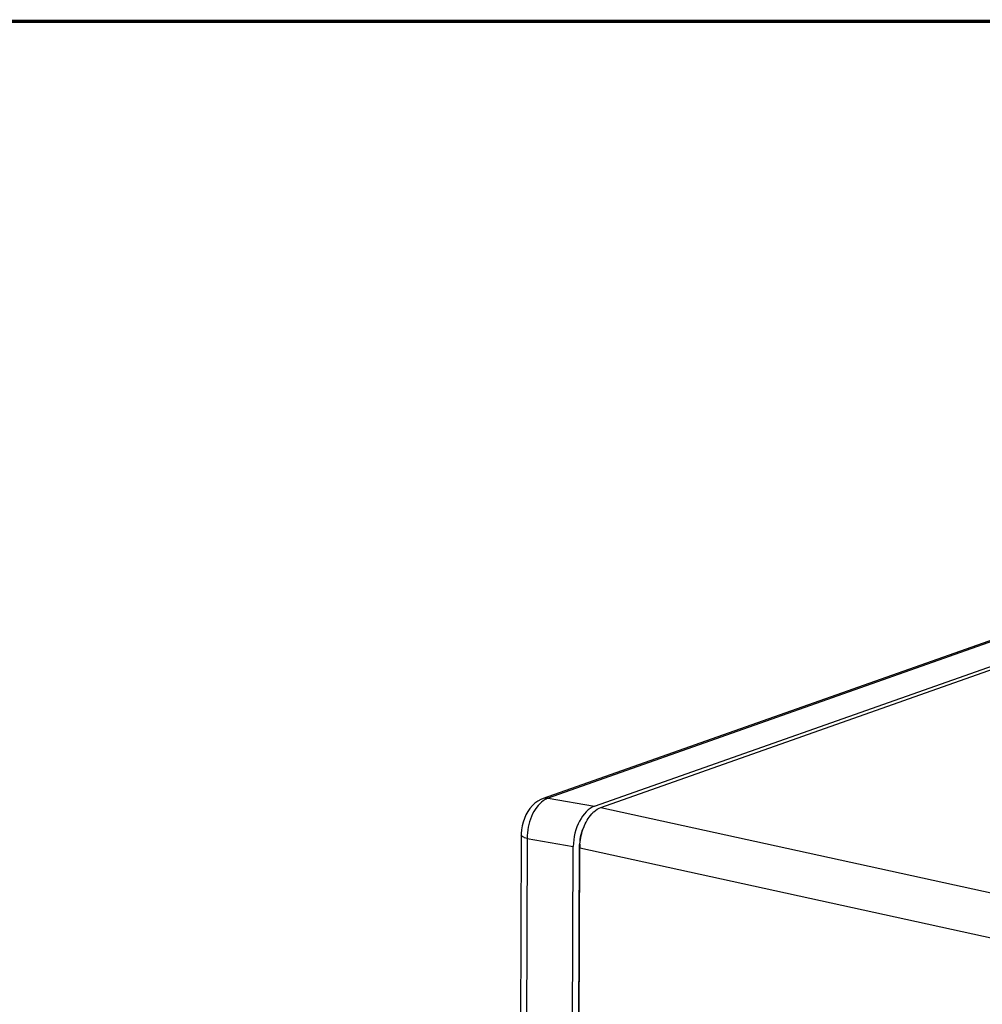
# Model space of a CAD drawing. Header units: millimetres. Extents: x 0 to 841, y 0 to 595.
# Tile 43 of 59: x 631 to 687, y 537 to 595. Entities that reach past the tile are written whole.
import ezdxf

# ---------------------------------------------------------------- set-up
doc = ezdxf.new("R2010")
doc.units = ezdxf.units.MM
doc.header["$LTSCALE"] = 65.395
doc.layers.get('0').update_dxf_attribs({"linetype": 'CONTINUOUS'})
for name, color, linetype in [('3D-TOPRH-WS-SHAPE', 7, 'CONTINUOUS'), ('BODY_CASE-WS-SHAPE', 7, 'CONTINUOUS'), ('SIDE_CASE-WS-RH-SHAPE', 7, 'CONTINUOUS')]:
    doc.layers.add(name, color=color, linetype=linetype)

msp = doc.modelspace()

# ---------------------------------------------------------------- linework, layer by layer
at = {"color": 7, "linetype": 'Continuous'}
msp.add_lwpolyline([(841, 594.5, 0.2, 0.2, 0), (841, 0, 0, 0, 0), (0, 0, 0.2, 0.2, 0), (0, 594.5, 0.2, 0.2, 0), (841, 594.5, 0.2, 0.2, 0)], format="xyseb", dxfattribs=at)
at = {"layer": '3D-TOPRH-WS-SHAPE', "color": 7, "linetype": 'Continuous'}
for p, q in [((732.261, 574.196), (661.34, 549.151)), ((732.556, 574.222), (661.636, 549.177)), ((664.327, 548.702), (735.476, 573.828)), ((664.708, 548.635), (735.885, 573.772)), ((661.636, 549.177), (664.327, 548.702)), ((664.708, 548.635), (702.609, 540.348)), ((660.057, 547.036), (659.82, 481.996)), ((660.403, 546.825), (660.168, 482.589)), ((660.403, 546.825), (663.095, 546.35)), ((663.279, 495.975), (663.463, 546.478)), ((662.908, 495.339), (663.095, 546.35)), ((663.29, 495.987), (663.474, 546.28)), ((663.474, 546.28), (701.375, 537.992))]:
    msp.add_line(p, q, dxfattribs=at)
msp.add_lwpolyline([(661.34, 549.151), (661.193, 549.09), (661.024, 548.996), (660.862, 548.877), (660.71, 548.737), (660.57, 548.576), (660.445, 548.397), (660.335, 548.203), (660.243, 547.996), (660.168, 547.78), (660.113, 547.559), (660.076, 547.335), (660.059, 547.114), (660.057, 547.036)], dxfattribs=at)
msp.add_arc((666.592, 546.268), 3.119, 175.73186, 179.76376, dxfattribs=at)
for major_axis, start_param in [((0.424, 1.956), 0.349064), ((0.297, 1.369), 1.10506)]:
    msp.add_ellipse((664.324, 546.779), major_axis=major_axis, ratio=0.589851, start_param=start_param, end_param=1.917121, dxfattribs=at)
for points, knots in [([(661.346, 549.027), (661.198, 548.924), (660.925, 548.641), (660.629, 548.107), (660.441, 547.486), (660.4, 547.044), (660.403, 546.825)], [0, 0, 0, 0, 0.218312, 0.467247, 0.733657, 1, 1, 1, 1]), ([(661.636, 549.177), (661.611, 549.18), (661.512, 549.19), (661.41, 549.175), (661.341, 549.151)], [0, 0, 0, 0, 0.255983, 1, 1, 1, 1]), ([(661.636, 549.177), (661.611, 549.168), (661.509, 549.129), (661.414, 549.075), (661.346, 549.027)], [0, 0, 0, 0, 0.239634, 1, 1, 1, 1]), ([(663.482, 546.5), (663.507, 546.83), (663.649, 547.459), (663.967, 548.027), (664.171, 548.253)], [0, 0, 0, 0, 0.521757, 1, 1, 1, 1]), ([(664.171, 548.253), (664.211, 548.298), (664.366, 548.455), (664.557, 548.582), (664.708, 548.635)], [0, 0, 0, 0, 0.274277, 1, 1, 1, 1]), ([(660.403, 546.825), (660.354, 546.837), (660.265, 546.863), (660.141, 546.915), (660.057, 546.987), (660.057, 547.036)], [0, 0, 0, 0, 0.36282, 0.650726, 1, 1, 1, 1])]:
    msp.add_open_spline(points, degree=3, knots=knots, dxfattribs=at)
at = {"layer": 'BODY_CASE-WS-SHAPE', "color": 7, "linetype": 'Continuous'}
for p, q in [((664.708, 548.635), (735.885, 573.772)), ((664.708, 548.635), (702.609, 540.348)), ((663.29, 495.987), (663.474, 546.28)), ((663.474, 546.28), (701.375, 537.992))]:
    msp.add_line(p, q, dxfattribs=at)
msp.add_arc((666.592, 546.268), 3.119, 175.73186, 179.76376, dxfattribs=at)
for points, knots in [([(663.482, 546.5), (663.507, 546.83), (663.649, 547.459), (663.967, 548.027), (664.171, 548.253)], [0, 0, 0, 0, 0.521757, 1, 1, 1, 1]), ([(664.171, 548.253), (664.211, 548.298), (664.366, 548.455), (664.557, 548.582), (664.708, 548.635)], [0, 0, 0, 0, 0.274277, 1, 1, 1, 1])]:
    msp.add_open_spline(points, degree=3, knots=knots, dxfattribs=at)
at = {"layer": 'SIDE_CASE-WS-RH-SHAPE', "color": 7, "linetype": 'Continuous'}
for p, q in [((732.262, 574.196), (661.34, 549.151)), ((732.556, 574.222), (661.636, 549.177)), ((664.327, 548.702), (735.476, 573.828)), ((661.636, 549.177), (664.327, 548.702)), ((660.057, 547.036), (659.82, 481.996)), ((660.403, 546.825), (660.168, 482.589)), ((660.403, 546.825), (663.095, 546.35)), ((663.279, 495.975), (663.463, 546.478)), ((662.908, 495.339), (663.095, 546.35))]:
    msp.add_line(p, q, dxfattribs=at)
msp.add_lwpolyline([(661.34, 549.151), (661.193, 549.09), (661.024, 548.996), (660.862, 548.877), (660.71, 548.737), (660.57, 548.576), (660.445, 548.397), (660.335, 548.203), (660.243, 547.996), (660.168, 547.78), (660.113, 547.559), (660.076, 547.335), (660.059, 547.114), (660.057, 547.036)], dxfattribs=at)
for major_axis, start_param in [((0.424, 1.956), 0.349064), ((0.297, 1.369), 1.10506)]:
    msp.add_ellipse((664.324, 546.779), major_axis=major_axis, ratio=0.589851, start_param=start_param, end_param=1.917121, dxfattribs=at)
for points, knots in [([(661.346, 549.027), (661.198, 548.924), (660.925, 548.641), (660.629, 548.107), (660.441, 547.486), (660.4, 547.044), (660.403, 546.825)], [0, 0, 0, 0, 0.218312, 0.467247, 0.733657, 1, 1, 1, 1]), ([(661.636, 549.177), (661.611, 549.18), (661.512, 549.19), (661.41, 549.175), (661.341, 549.151)], [0, 0, 0, 0, 0.255983, 1, 1, 1, 1]), ([(661.636, 549.177), (661.611, 549.168), (661.509, 549.129), (661.414, 549.075), (661.346, 549.027)], [0, 0, 0, 0, 0.239634, 1, 1, 1, 1]), ([(660.403, 546.825), (660.354, 546.837), (660.265, 546.863), (660.141, 546.915), (660.057, 546.987), (660.057, 547.036)], [0, 0, 0, 0, 0.36282, 0.650726, 1, 1, 1, 1])]:
    msp.add_open_spline(points, degree=3, knots=knots, dxfattribs=at)

doc.saveas('drawing.dxf')
